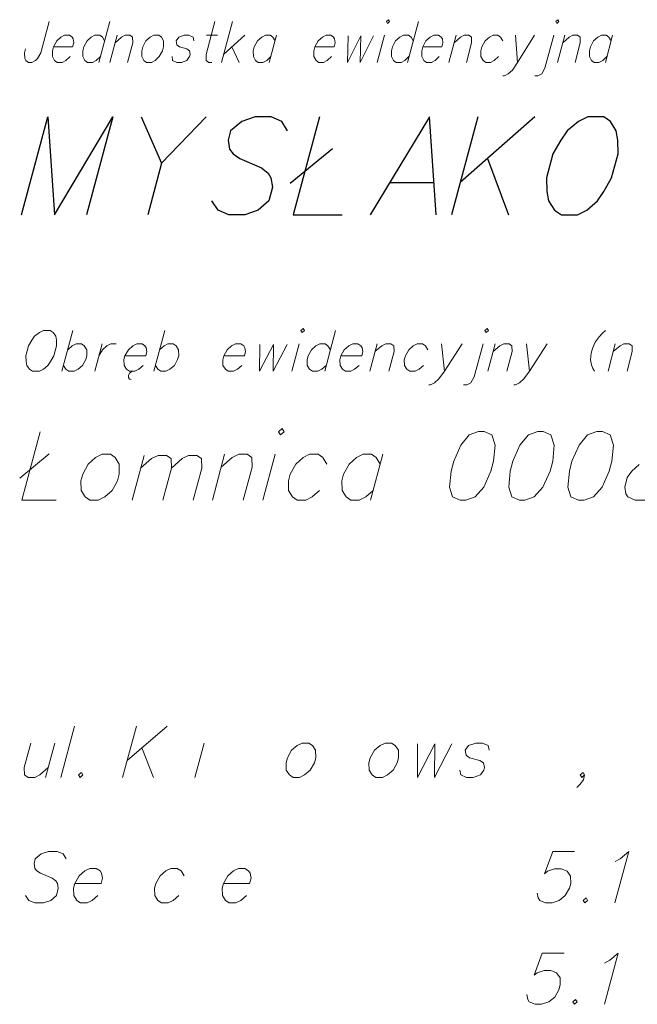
# Model space of a CAD drawing. Header units: metres. Extents: x 5555129 to 5556676, y 5635595 to 5636517.
# Tile 192 of 256: x 5556384 to 5556395, y 5635931 to 5635949. Entities that reach past the tile are written whole.
import ezdxf

# ---------------------------------------------------------------- set-up
doc = ezdxf.new("R2010")
doc.units = ezdxf.units.M
doc.header["$MEASUREMENT"] = 0
doc.layers.add('#RAMKA', color=7, linetype='Continuous', lineweight=18)

# ---------------------------------------------------------------- blocks, each defined once
blk = doc.blocks.new('*U1907')
at = {"layer": '#RAMKA', "color": 7, "linetype": 'ByBlock', "lineweight": 18}
blk.add_line((5555271.419, 5636190.194), (5555271.223, 5636189.464), dxfattribs=at)
at = {"layer": '#RAMKA', "color": 7, "linetype": 'ByBlock', "lineweight": 18, "flags": 128}
blk.add_lwpolyline([(5555271.326, 5636189.849), (5555271.287, 5636189.918), (5555271.24, 5636189.953), (5555271.154, 5636189.953), (5555271.087, 5636189.918), (5555271.012, 5636189.849), (5555270.954, 5636189.74), (5555270.935, 5636189.671), (5555270.936, 5636189.567), (5555270.975, 5636189.498), (5555271.023, 5636189.464), (5555271.109, 5636189.464), (5555271.175, 5636189.498), (5555271.251, 5636189.567)], dxfattribs=at)
blk = doc.blocks.new('*U1908')
at = {"layer": '#RAMKA', "color": 7, "linetype": 'ByBlock', "lineweight": 18}
blk.add_line((5555271.554, 5636189.953), (5555271.423, 5636189.464), dxfattribs=at)
at = {"layer": '#RAMKA', "color": 7, "linetype": 'ByBlock', "lineweight": 18, "flags": 128}
blk.add_lwpolyline([(5555271.517, 5636189.815), (5555271.63, 5636189.918), (5555271.697, 5636189.953), (5555271.782, 5636189.953), (5555271.83, 5636189.918), (5555271.831, 5636189.815), (5555271.737, 5636189.464)], dxfattribs=at)
blk = doc.blocks.new('*U1909')
at = {"layer": '#RAMKA', "color": 7, "linetype": 'ByBlock', "lineweight": 18}
blk.add_line((5555273.154, 5636189.953), (5555273.354, 5636189.953), dxfattribs=at)
at = {"layer": '#RAMKA', "color": 7, "linetype": 'ByBlock', "lineweight": 18, "flags": 128}
blk.add_lwpolyline([(5555273.305, 5636190.194), (5555273.146, 5636189.602), (5555273.147, 5636189.498), (5555273.195, 5636189.464), (5555273.252, 5636189.464)], dxfattribs=at)
blk = doc.blocks.new('*U1910')
at = {"layer": '#RAMKA', "color": 7, "linetype": 'ByBlock', "lineweight": 18}
for p, q in [((5555273.619, 5636190.194), (5555273.423, 5636189.464)), ((5555273.84, 5636189.953), (5555273.46, 5636189.602)), ((5555273.611, 5636189.74), (5555273.737, 5636189.464))]:
    blk.add_line(p, q, dxfattribs=at)
blk = doc.blocks.new('*U1911')
at = {"layer": '#RAMKA', "color": 7, "linetype": 'ByBlock', "lineweight": 18}
blk.add_line((5555274.411, 5636189.953), (5555274.28, 5636189.464), dxfattribs=at)
at = {"layer": '#RAMKA', "color": 7, "linetype": 'ByBlock', "lineweight": 18, "flags": 128}
blk.add_lwpolyline([(5555274.384, 5636189.849), (5555274.345, 5636189.918), (5555274.297, 5636189.953), (5555274.211, 5636189.953), (5555274.145, 5636189.918), (5555274.069, 5636189.849), (5555274.011, 5636189.74), (5555273.993, 5636189.671), (5555273.994, 5636189.567), (5555274.032, 5636189.498), (5555274.08, 5636189.464), (5555274.166, 5636189.464), (5555274.233, 5636189.498), (5555274.308, 5636189.567)], dxfattribs=at)
blk = doc.blocks.new('*U1912')
at = {"layer": '#RAMKA', "color": 7, "linetype": 'ByBlock', "lineweight": 18}
blk.add_line((5555276.344, 5636189.953), (5555276.213, 5636189.464), dxfattribs=at)
at = {"layer": '#RAMKA', "color": 7, "linetype": 'ByBlock', "lineweight": 18, "flags": 128}
blk.add_lwpolyline([(5555276.38, 5636190.194), (5555276.4, 5636190.16), (5555276.437, 5636190.194), (5555276.418, 5636190.229), (5555276.38, 5636190.194)], dxfattribs=at)
blk = doc.blocks.new('*U1913')
at = {"layer": '#RAMKA', "color": 7, "linetype": 'ByBlock', "lineweight": 18}
blk.add_line((5555276.952, 5636190.194), (5555276.756, 5636189.464), dxfattribs=at)
at = {"layer": '#RAMKA', "color": 7, "linetype": 'ByBlock', "lineweight": 18, "flags": 128}
blk.add_lwpolyline([(5555276.859, 5636189.849), (5555276.821, 5636189.918), (5555276.773, 5636189.953), (5555276.687, 5636189.953), (5555276.621, 5636189.918), (5555276.545, 5636189.849), (5555276.487, 5636189.74), (5555276.469, 5636189.671), (5555276.469, 5636189.567), (5555276.508, 5636189.498), (5555276.556, 5636189.464), (5555276.642, 5636189.464), (5555276.708, 5636189.498), (5555276.784, 5636189.567)], dxfattribs=at)
blk = doc.blocks.new('*U1914')
at = {"layer": '#RAMKA', "color": 7, "linetype": 'ByBlock', "lineweight": 18}
blk.add_line((5555277.63, 5636189.953), (5555277.499, 5636189.464), dxfattribs=at)
at = {"layer": '#RAMKA', "color": 7, "linetype": 'ByBlock', "lineweight": 18, "flags": 128}
blk.add_lwpolyline([(5555277.593, 5636189.815), (5555277.707, 5636189.918), (5555277.773, 5636189.953), (5555277.859, 5636189.953), (5555277.907, 5636189.918), (5555277.907, 5636189.815), (5555277.813, 5636189.464)], dxfattribs=at)
blk = doc.blocks.new('*U1915')
at = {"layer": '#RAMKA', "color": 7, "linetype": 'ByBlock', "lineweight": 18}
blk.add_line((5555278.692, 5636189.953), (5555278.732, 5636189.464), dxfattribs=at)
at = {"layer": '#RAMKA', "color": 7, "linetype": 'ByBlock', "lineweight": 18, "flags": 128}
blk.add_lwpolyline([(5555279.035, 5636189.953), (5555278.732, 5636189.464), (5555278.638, 5636189.326), (5555278.563, 5636189.257), (5555278.496, 5636189.222), (5555278.468, 5636189.222)], dxfattribs=at)
blk = doc.blocks.new('*U1916')
at = {"layer": '#RAMKA', "color": 7, "linetype": 'ByBlock', "lineweight": 18, "flags": 128}
for points in [[(5555279.414, 5636190.194), (5555279.433, 5636190.16), (5555279.471, 5636190.194), (5555279.452, 5636190.229), (5555279.414, 5636190.194)], [(5555279.378, 5636189.953), (5555279.219, 5636189.36), (5555279.163, 5636189.257), (5555279.096, 5636189.222), (5555279.039, 5636189.222)]]:
    blk.add_lwpolyline(points, dxfattribs=at)
blk = doc.blocks.new('*U1917')
at = {"layer": '#RAMKA', "color": 7, "linetype": 'ByBlock', "lineweight": 18}
blk.add_line((5555279.578, 5636189.953), (5555279.447, 5636189.464), dxfattribs=at)
at = {"layer": '#RAMKA', "color": 7, "linetype": 'ByBlock', "lineweight": 18, "flags": 128}
blk.add_lwpolyline([(5555279.541, 5636189.815), (5555279.654, 5636189.918), (5555279.721, 5636189.953), (5555279.807, 5636189.953), (5555279.854, 5636189.918), (5555279.855, 5636189.815), (5555279.761, 5636189.464)], dxfattribs=at)
blk = doc.blocks.new('*U1918')
at = {"layer": '#RAMKA', "color": 7, "linetype": 'ByBlock', "lineweight": 18}
blk.add_line((5555280.435, 5636189.953), (5555280.304, 5636189.464), dxfattribs=at)
at = {"layer": '#RAMKA', "color": 7, "linetype": 'ByBlock', "lineweight": 18, "flags": 128}
blk.add_lwpolyline([(5555280.407, 5636189.849), (5555280.369, 5636189.918), (5555280.321, 5636189.953), (5555280.235, 5636189.953), (5555280.169, 5636189.918), (5555280.093, 5636189.849), (5555280.035, 5636189.74), (5555280.017, 5636189.671), (5555280.018, 5636189.567), (5555280.056, 5636189.498), (5555280.104, 5636189.464), (5555280.19, 5636189.464), (5555280.256, 5636189.498), (5555280.332, 5636189.567)], dxfattribs=at)
blk = doc.blocks.new('*U1934')
at = {"layer": '#RAMKA', "color": 7, "linetype": 'ByBlock', "lineweight": 18}
blk.add_line((5555270.758, 5636184.654), (5555270.563, 5636183.924), dxfattribs=at)
at = {"layer": '#RAMKA', "color": 7, "linetype": 'ByBlock', "lineweight": 18, "flags": 128}
blk.add_lwpolyline([(5555270.666, 5636184.309), (5555270.747, 5636184.378), (5555270.818, 5636184.413), (5555270.911, 5636184.413), (5555270.964, 5636184.378), (5555271.008, 5636184.309), (5555271.009, 5636184.2), (5555270.991, 5636184.131), (5555270.932, 5636184.027), (5555270.851, 5636183.958), (5555270.78, 5636183.924), (5555270.687, 5636183.924), (5555270.634, 5636183.958), (5555270.59, 5636184.027)], dxfattribs=at)
blk = doc.blocks.new('*U1935')
at = {"layer": '#RAMKA', "color": 7, "linetype": 'ByBlock', "lineweight": 18}
blk.add_line((5555271.284, 5636184.413), (5555271.153, 5636183.924), dxfattribs=at)
at = {"layer": '#RAMKA', "color": 7, "linetype": 'ByBlock', "lineweight": 18, "flags": 128}
blk.add_lwpolyline([(5555271.227, 5636184.2), (5555271.287, 5636184.309), (5555271.368, 5636184.378), (5555271.439, 5636184.413), (5555271.532, 5636184.413)], dxfattribs=at)
blk = doc.blocks.new('*U1936')
at = {"layer": '#RAMKA', "color": 7, "linetype": 'ByBlock', "lineweight": 18}
for p, q in [((5555271.807, 5636183.912), (5555271.775, 5636183.889)), ((5555271.841, 5636183.924), (5555271.807, 5636183.912)), ((5555271.775, 5636183.889), (5555271.754, 5636183.849)), ((5555271.754, 5636183.849), (5555271.754, 5636183.809)), ((5555271.754, 5636183.809), (5555271.772, 5636183.78)), ((5555271.772, 5636183.78), (5555271.801, 5636183.774))]:
    blk.add_line(p, q, dxfattribs=at)
at = {"layer": '#RAMKA', "color": 7, "linetype": 'ByBlock', "lineweight": 18, "flags": 128}
blk.add_lwpolyline([(5555271.693, 5636184.2), (5555272.065, 5636184.2), (5555272.086, 5636184.275), (5555272.073, 5636184.344), (5555272.051, 5636184.378), (5555271.998, 5636184.413), (5555271.905, 5636184.413), (5555271.834, 5636184.378), (5555271.753, 5636184.309), (5555271.693, 5636184.2), (5555271.674, 5636184.131), (5555271.678, 5636184.027), (5555271.721, 5636183.958), (5555271.774, 5636183.924), (5555271.867, 5636183.924), (5555271.939, 5636183.958), (5555272.019, 5636184.027)], dxfattribs=at)
blk = doc.blocks.new('*U1937')
at = {"layer": '#RAMKA', "color": 7, "linetype": 'ByBlock', "lineweight": 18}
blk.add_line((5555272.405, 5636184.654), (5555272.209, 5636183.924), dxfattribs=at)
at = {"layer": '#RAMKA', "color": 7, "linetype": 'ByBlock', "lineweight": 18, "flags": 128}
blk.add_lwpolyline([(5555272.312, 5636184.309), (5555272.393, 5636184.378), (5555272.464, 5636184.413), (5555272.557, 5636184.413), (5555272.61, 5636184.378), (5555272.654, 5636184.309), (5555272.656, 5636184.2), (5555272.637, 5636184.131), (5555272.578, 5636184.027), (5555272.498, 5636183.958), (5555272.426, 5636183.924), (5555272.333, 5636183.924), (5555272.28, 5636183.958), (5555272.237, 5636184.027)], dxfattribs=at)
blk = doc.blocks.new('*U1938')
at = {"layer": '#RAMKA', "color": 7, "linetype": 'ByBlock', "lineweight": 18}
blk.add_line((5555274.814, 5636184.413), (5555274.683, 5636183.924), dxfattribs=at)
at = {"layer": '#RAMKA', "color": 7, "linetype": 'ByBlock', "lineweight": 18, "flags": 128}
blk.add_lwpolyline([(5555274.847, 5636184.654), (5555274.869, 5636184.62), (5555274.909, 5636184.654), (5555274.888, 5636184.689), (5555274.847, 5636184.654)], dxfattribs=at)
blk = doc.blocks.new('*U1939')
at = {"layer": '#RAMKA', "color": 7, "linetype": 'ByBlock', "lineweight": 18}
blk.add_line((5555275.469, 5636184.654), (5555275.273, 5636183.924), dxfattribs=at)
at = {"layer": '#RAMKA', "color": 7, "linetype": 'ByBlock', "lineweight": 18, "flags": 128}
blk.add_lwpolyline([(5555275.376, 5636184.309), (5555275.332, 5636184.378), (5555275.28, 5636184.413), (5555275.186, 5636184.413), (5555275.115, 5636184.378), (5555275.034, 5636184.309), (5555274.974, 5636184.2), (5555274.956, 5636184.131), (5555274.959, 5636184.027), (5555275.002, 5636183.958), (5555275.055, 5636183.924), (5555275.149, 5636183.924), (5555275.22, 5636183.958), (5555275.301, 5636184.027)], dxfattribs=at)
blk = doc.blocks.new('*U1940')
at = {"layer": '#RAMKA', "color": 7, "linetype": 'ByBlock', "lineweight": 18}
blk.add_line((5555276.211, 5636184.413), (5555276.08, 5636183.924), dxfattribs=at)
at = {"layer": '#RAMKA', "color": 7, "linetype": 'ByBlock', "lineweight": 18, "flags": 128}
blk.add_lwpolyline([(5555276.174, 5636184.275), (5555276.295, 5636184.378), (5555276.367, 5636184.413), (5555276.46, 5636184.413), (5555276.513, 5636184.378), (5555276.516, 5636184.275), (5555276.422, 5636183.924)], dxfattribs=at)
blk = doc.blocks.new('*U1941')
at = {"layer": '#RAMKA', "color": 7, "linetype": 'ByBlock', "lineweight": 18}
blk.add_line((5555277.366, 5636184.413), (5555277.421, 5636183.924), dxfattribs=at)
at = {"layer": '#RAMKA', "color": 7, "linetype": 'ByBlock', "lineweight": 18, "flags": 128}
blk.add_lwpolyline([(5555277.739, 5636184.413), (5555277.421, 5636183.924), (5555277.322, 5636183.786), (5555277.242, 5636183.717), (5555277.17, 5636183.682), (5555277.139, 5636183.682)], dxfattribs=at)
blk = doc.blocks.new('*U1942')
at = {"layer": '#RAMKA', "color": 7, "linetype": 'ByBlock', "lineweight": 18, "flags": 128}
for points in [[(5555278.145, 5636184.654), (5555278.167, 5636184.62), (5555278.207, 5636184.654), (5555278.185, 5636184.689), (5555278.145, 5636184.654)], [(5555278.111, 5636184.413), (5555277.953, 5636183.82), (5555277.894, 5636183.717), (5555277.822, 5636183.682), (5555277.76, 5636183.682)]]:
    blk.add_lwpolyline(points, dxfattribs=at)
blk = doc.blocks.new('*U1943')
at = {"layer": '#RAMKA', "color": 7, "linetype": 'ByBlock', "lineweight": 18}
blk.add_line((5555278.329, 5636184.413), (5555278.198, 5636183.924), dxfattribs=at)
at = {"layer": '#RAMKA', "color": 7, "linetype": 'ByBlock', "lineweight": 18, "flags": 128}
blk.add_lwpolyline([(5555278.292, 5636184.275), (5555278.413, 5636184.378), (5555278.484, 5636184.413), (5555278.577, 5636184.413), (5555278.63, 5636184.378), (5555278.634, 5636184.275), (5555278.54, 5636183.924)], dxfattribs=at)
blk = doc.blocks.new('*U1944')
at = {"layer": '#RAMKA', "color": 7, "linetype": 'ByBlock', "lineweight": 18}
blk.add_line((5555278.888, 5636184.413), (5555278.943, 5636183.924), dxfattribs=at)
at = {"layer": '#RAMKA', "color": 7, "linetype": 'ByBlock', "lineweight": 18, "flags": 128}
blk.add_lwpolyline([(5555279.261, 5636184.413), (5555278.943, 5636183.924), (5555278.844, 5636183.786), (5555278.764, 5636183.717), (5555278.692, 5636183.682), (5555278.661, 5636183.682)], dxfattribs=at)
blk = doc.blocks.new('*U1945')
at = {"layer": '#RAMKA', "color": 7, "linetype": 'ByBlock', "lineweight": 18}
blk.add_line((5555280.483, 5636184.413), (5555280.352, 5636183.924), dxfattribs=at)
at = {"layer": '#RAMKA', "color": 7, "linetype": 'ByBlock', "lineweight": 18, "flags": 128}
blk.add_lwpolyline([(5555280.446, 5636184.275), (5555280.567, 5636184.378), (5555280.638, 5636184.413), (5555280.731, 5636184.413), (5555280.784, 5636184.378), (5555280.787, 5636184.275), (5555280.693, 5636183.924)], dxfattribs=at)
blk = doc.blocks.new('*U2338')
at = {"layer": '#RAMKA', "color": 7, "linetype": 'ByBlock', "lineweight": 25}
blk.add_line((5555273.147, 5636188.485), (5555272.348, 5636187.656), dxfattribs=at)
at = {"layer": '#RAMKA', "color": 7, "linetype": 'ByBlock', "lineweight": 25, "flags": 128}
blk.add_lwpolyline([(5555271.981, 5636188.485), (5555272.348, 5636187.656), (5555272.1, 5636186.73)], dxfattribs=at)
blk = doc.blocks.new('*U2339')
at = {"layer": '#RAMKA', "color": 7, "linetype": 'ByBlock', "lineweight": 25}
blk.add_line((5555274.656, 5636187.297), (5555275.412, 5636187.918), dxfattribs=at)
at = {"layer": '#RAMKA', "color": 7, "linetype": 'ByBlock', "lineweight": 25, "flags": 128}
blk.add_lwpolyline([(5555275.179, 5636188.485), (5555274.709, 5636186.73), (5555275.586, 5636186.73)], dxfattribs=at)
blk = doc.blocks.new('*U2340')
at = {"layer": '#RAMKA', "color": 7, "linetype": 'ByBlock', "lineweight": 25}
blk.add_line((5555276.439, 5636187.31), (5555277.232, 5636187.31), dxfattribs=at)
at = {"layer": '#RAMKA', "color": 7, "linetype": 'ByBlock', "lineweight": 25, "flags": 128}
blk.add_lwpolyline([(5555277.269, 5636186.73), (5555277.15, 5636188.485), (5555276.091, 5636186.73)], dxfattribs=at)
blk = doc.blocks.new('*U2341')
at = {"layer": '#RAMKA', "color": 7, "linetype": 'ByBlock', "lineweight": 25}
for p, q in [((5555278.016, 5636188.485), (5555277.546, 5636186.73)), ((5555279.038, 5636188.485), (5555277.701, 5636187.31)), ((5555278.189, 5636187.739), (5555278.568, 5636186.73))]:
    blk.add_line(p, q, dxfattribs=at)
blk = doc.blocks.new('*U2344')
at = {"layer": '#RAMKA', "color": 7, "linetype": 'ByBlock', "lineweight": 18}
blk.add_line((5555269.806, 5636182.008), (5555270.335, 5636182.443), dxfattribs=at)
at = {"layer": '#RAMKA', "color": 7, "linetype": 'ByBlock', "lineweight": 18, "flags": 128}
blk.add_lwpolyline([(5555270.172, 5636182.839), (5555269.842, 5636181.611), (5555270.457, 5636181.611)], dxfattribs=at)
blk = doc.blocks.new('*U2345')
at = {"layer": '#RAMKA', "color": 7, "linetype": 'ByBlock', "lineweight": 18}
blk.add_line((5555272.035, 5636182.414), (5555271.82, 5636181.611), dxfattribs=at)
at = {"layer": '#RAMKA', "color": 7, "linetype": 'ByBlock', "lineweight": 18, "flags": 128}
for points in [[(5555271.974, 5636182.187), (5555272.168, 5636182.357), (5555272.29, 5636182.414), (5555272.438, 5636182.414), (5555272.521, 5636182.357), (5555272.525, 5636182.187), (5555272.371, 5636181.611)], [(5555272.525, 5636182.187), (5555272.719, 5636182.357), (5555272.833, 5636182.414), (5555272.981, 5636182.414), (5555273.064, 5636182.357), (5555273.068, 5636182.187), (5555272.913, 5636181.611)]]:
    blk.add_lwpolyline(points, dxfattribs=at)
blk = doc.blocks.new('*U2346')
at = {"layer": '#RAMKA', "color": 7, "linetype": 'ByBlock', "lineweight": 18}
blk.add_line((5555273.479, 5636182.433), (5555273.259, 5636181.611), dxfattribs=at)
at = {"layer": '#RAMKA', "color": 7, "linetype": 'ByBlock', "lineweight": 18, "flags": 128}
blk.add_lwpolyline([(5555273.417, 5636182.201), (5555273.615, 5636182.375), (5555273.731, 5636182.433), (5555273.883, 5636182.433), (5555273.968, 5636182.375), (5555273.972, 5636182.201), (5555273.814, 5636181.611)], dxfattribs=at)
blk = doc.blocks.new('*U2347')
at = {"layer": '#RAMKA', "color": 7, "linetype": 'ByBlock', "lineweight": 18}
blk.add_line((5555274.388, 5636182.433), (5555274.167, 5636181.611), dxfattribs=at)
at = {"layer": '#RAMKA', "color": 7, "linetype": 'ByBlock', "lineweight": 18, "flags": 128}
blk.add_lwpolyline([(5555274.446, 5636182.839), (5555274.481, 5636182.781), (5555274.547, 5636182.839), (5555274.512, 5636182.897), (5555274.446, 5636182.839)], dxfattribs=at)
blk = doc.blocks.new('*U2348')
at = {"layer": '#RAMKA', "color": 7, "linetype": 'ByBlock', "lineweight": 18}
blk.add_line((5555276.315, 5636182.433), (5555276.094, 5636181.611), dxfattribs=at)
at = {"layer": '#RAMKA', "color": 7, "linetype": 'ByBlock', "lineweight": 18, "flags": 128}
blk.add_lwpolyline([(5555276.268, 5636182.259), (5555276.198, 5636182.375), (5555276.113, 5636182.433), (5555275.961, 5636182.433), (5555275.845, 5636182.375), (5555275.713, 5636182.259), (5555275.613, 5636182.075), (5555275.582, 5636181.959), (5555275.586, 5636181.785), (5555275.656, 5636181.669), (5555275.741, 5636181.611), (5555275.893, 5636181.611), (5555276.009, 5636181.669), (5555276.141, 5636181.785)], dxfattribs=at)
blk = doc.blocks.new('*U2350')
at = {"layer": '#RAMKA', "color": 7, "linetype": 'ByBlock', "lineweight": 18}
blk.add_line((5555270.435, 5636177.254), (5555270.27, 5636176.639), dxfattribs=at)
at = {"layer": '#RAMKA', "color": 7, "linetype": 'ByBlock', "lineweight": 18, "flags": 128}
blk.add_lwpolyline([(5555270.005, 5636177.254), (5555269.887, 5636176.813), (5555269.891, 5636176.682), (5555269.958, 5636176.639), (5555270.075, 5636176.639), (5555270.165, 5636176.682), (5555270.317, 5636176.813)], dxfattribs=at)
blk = doc.blocks.new('*U2351')
at = {"layer": '#RAMKA', "color": 7, "linetype": 'ByBlock', "lineweight": 18}
for p, q in [((5555271.897, 5636177.558), (5555271.651, 5636176.639)), ((5555272.451, 5636177.558), (5555271.733, 5636176.943)), ((5555271.995, 5636177.167), (5555272.205, 5636176.639))]:
    blk.add_line(p, q, dxfattribs=at)
blk = doc.blocks.new('*U2352')
at = {"layer": '#RAMKA', "color": 7, "linetype": 'ByBlock', "lineweight": 18}
blk.add_line((5555273.112, 5636177.254), (5555272.947, 5636176.639), dxfattribs=at)

msp = doc.modelspace()

# ---------------------------------------------------------------- linework, layer by layer
at = {"layer": '#RAMKA', "color": 7, "linetype": 'Continuous', "lineweight": 18}
msp.add_line((5556385.36169, 5635935.86551), (5556385.11542, 5635934.94641), dxfattribs=at)
at = {"layer": '#RAMKA', "color": 7, "linetype": 'Continuous', "lineweight": 18, "flags": 128}
for points in [[(5556384.9043, 5635948.50176), (5556384.75478, 5635947.94373), (5556384.69846, 5635947.84019), (5556384.66063, 5635947.80567), (5556384.59423, 5635947.77116), (5556384.53708, 5635947.77116), (5556384.48918, 5635947.80567), (5556384.46985, 5635947.84019), (5556384.46422, 5635947.94373), (5556384.48272, 5635948.01276)], [(5556384.98248, 5635948.04727), (5556385.32539, 5635948.04727), (5556385.34544, 5635948.1221), (5556385.33536, 5635948.19113), (5556385.31603, 5635948.22564), (5556385.26813, 5635948.26016), (5556385.1824, 5635948.26016), (5556385.116, 5635948.22564), (5556385.04035, 5635948.15661), (5556384.98248, 5635948.04727), (5556384.96398, 5635947.97824), (5556384.96482, 5635947.8747), (5556385.00347, 5635947.80567), (5556385.05137, 5635947.77116), (5556385.1371, 5635947.77116), (5556385.2035, 5635947.80567), (5556385.27915, 5635947.8747)], [(5556386.78265, 5635948.26016), (5556386.71625, 5635948.22564), (5556386.6406, 5635948.15661), (5556386.58273, 5635948.04727), (5556386.56423, 5635947.97824), (5556386.56506, 5635947.8747), (5556386.60372, 5635947.80567), (5556386.65162, 5635947.77116), (5556386.73735, 5635947.77116), (5556386.80375, 5635947.80567), (5556386.8794, 5635947.8747), (5556386.93572, 5635947.97824), (5556386.95421, 5635948.04727), (5556386.95494, 5635948.15661), (5556386.91628, 5635948.22564), (5556386.86838, 5635948.26016), (5556386.78265, 5635948.26016)], [(5556387.49788, 5635948.15661), (5556387.4878, 5635948.22564), (5556387.41132, 5635948.26016), (5556387.32559, 5635948.26016), (5556387.23061, 5635948.22564), (5556387.18354, 5635948.15661), (5556387.19362, 5635948.08758), (5556387.23997, 5635948.04727), (5556387.3736, 5635948.01276), (5556387.42151, 5635947.97824), (5556387.43159, 5635947.90921), (5556387.42234, 5635947.8747), (5556387.37527, 5635947.80567), (5556387.28029, 5635947.77116), (5556387.19456, 5635947.77116), (5556387.11808, 5635947.80567), (5556387.108, 5635947.8747)], [(5556389.66892, 5635948.04727), (5556390.01183, 5635948.04727), (5556390.03188, 5635948.1221), (5556390.0218, 5635948.19113), (5556390.00247, 5635948.22564), (5556389.95457, 5635948.26016), (5556389.86884, 5635948.26016), (5556389.80244, 5635948.22564), (5556389.72679, 5635948.15661), (5556389.66892, 5635948.04727), (5556389.65042, 5635947.97824), (5556389.65125, 5635947.8747), (5556389.68991, 5635947.80567), (5556389.73781, 5635947.77116), (5556389.82354, 5635947.77116), (5556389.88994, 5635947.80567), (5556389.96559, 5635947.8747)], [(5556390.26587, 5635948.24883), (5556390.25417, 5635947.77116), (5556390.49388, 5635948.24883), (5556390.47754, 5635947.77116), (5556390.71717, 5635948.24883)], [(5556391.60159, 5635948.04727), (5556391.9445, 5635948.04727), (5556391.96455, 5635948.1221), (5556391.95447, 5635948.19113), (5556391.93514, 5635948.22564), (5556391.88724, 5635948.26016), (5556391.80151, 5635948.26016), (5556391.73511, 5635948.22564), (5556391.65947, 5635948.15661), (5556391.60159, 5635948.04727), (5556391.5831, 5635947.97824), (5556391.58393, 5635947.8747), (5556391.62258, 5635947.80567), (5556391.67049, 5635947.77116), (5556391.75621, 5635947.77116), (5556391.82261, 5635947.80567), (5556391.89826, 5635947.8747)], [(5556393.03591, 5635948.15661), (5556392.99725, 5635948.22564), (5556392.94935, 5635948.26016), (5556392.86362, 5635948.26016), (5556392.79722, 5635948.22564), (5556392.72157, 5635948.15661), (5556392.6637, 5635948.04727), (5556392.6452, 5635947.97824), (5556392.64603, 5635947.8747), (5556392.68469, 5635947.80567), (5556392.73259, 5635947.77116), (5556392.81832, 5635947.77116), (5556392.88472, 5635947.80567), (5556392.96037, 5635947.8747)], [(5556384.80184, 5635942.96171), (5556384.73046, 5635942.9272), (5556384.64462, 5635942.85817), (5556384.59506, 5635942.78914), (5556384.53626, 5635942.68559), (5556384.48846, 5635942.50722), (5556384.49178, 5635942.40368), (5556384.50435, 5635942.33465), (5556384.55319, 5635942.26562), (5556384.60607, 5635942.23111), (5556384.73032, 5635942.23111), (5556384.8017, 5635942.26562), (5556384.88232, 5635942.33465), (5556384.93188, 5635942.40368), (5556384.99069, 5635942.50722), (5556385.03848, 5635942.68559), (5556385.03516, 5635942.78914), (5556385.0226, 5635942.85817), (5556384.97897, 5635942.9272), (5556384.92609, 5635942.96171), (5556384.80184, 5635942.96171)], [(5556394.87559, 5635942.96171), (5556394.82184, 5635942.91569), (5556394.76193, 5635942.84666), (5556394.69585, 5635942.75462), (5556394.64431, 5635942.63957), (5556394.62118, 5635942.55324), (5556394.61106, 5635942.4382), (5556394.62782, 5635942.34616), (5556394.65074, 5635942.27713), (5556394.67983, 5635942.23111)], [(5556388.03487, 5635942.50722), (5556388.40763, 5635942.50722), (5556388.42768, 5635942.58205), (5556388.41511, 5635942.65108), (5556388.3933, 5635942.68559), (5556388.34042, 5635942.72011), (5556388.24723, 5635942.72011), (5556388.17586, 5635942.68559), (5556388.09523, 5635942.61656), (5556388.03487, 5635942.50722), (5556388.01638, 5635942.4382), (5556388.01969, 5635942.33465), (5556388.06332, 5635942.26562), (5556388.1162, 5635942.23111), (5556388.20939, 5635942.23111), (5556388.28077, 5635942.26562), (5556388.36139, 5635942.33465)], [(5556388.67908, 5635942.70878), (5556388.67751, 5635942.23111), (5556388.92694, 5635942.70878), (5556388.92031, 5635942.23111), (5556389.16967, 5635942.70878)], [(5556390.13576, 5635942.50722), (5556390.50852, 5635942.50722), (5556390.52857, 5635942.58205), (5556390.516, 5635942.65108), (5556390.49419, 5635942.68559), (5556390.44131, 5635942.72011), (5556390.34812, 5635942.72011), (5556390.27675, 5635942.68559), (5556390.19613, 5635942.61656), (5556390.13576, 5635942.50722), (5556390.11727, 5635942.4382), (5556390.12059, 5635942.33465), (5556390.16422, 5635942.26562), (5556390.2171, 5635942.23111), (5556390.31028, 5635942.23111), (5556390.38166, 5635942.26562), (5556390.46228, 5635942.33465)], [(5556391.69237, 5635942.61656), (5556391.64874, 5635942.68559), (5556391.59586, 5635942.72011), (5556391.50267, 5635942.72011), (5556391.4313, 5635942.68559), (5556391.35068, 5635942.61656), (5556391.29032, 5635942.50722), (5556391.27182, 5635942.4382), (5556391.27514, 5635942.33465), (5556391.31877, 5635942.26562), (5556391.37165, 5635942.23111), (5556391.46484, 5635942.23111), (5556391.53621, 5635942.26562), (5556391.61683, 5635942.33465)], [(5556392.60256, 5635941.14679), (5556392.43554, 5635941.08876), (5556392.28529, 5635940.9049), (5556392.15691, 5635940.61472), (5556392.11026, 5635940.44062), (5556392.08313, 5635940.15044), (5556392.13746, 5635939.97633), (5556392.27338, 5635939.91829), (5556392.37437, 5635939.91829), (5556392.54139, 5635939.97633), (5556392.69737, 5635940.15044), (5556392.82562, 5635940.44062), (5556392.87227, 5635940.61472), (5556392.89953, 5635940.9049), (5556392.83946, 5635941.08876), (5556392.70354, 5635941.14679), (5556392.60256, 5635941.14679)], [(5556393.66287, 5635941.14679), (5556393.49585, 5635941.08876), (5556393.3456, 5635940.9049), (5556393.21723, 5635940.61472), (5556393.17058, 5635940.44062), (5556393.14345, 5635940.15044), (5556393.19778, 5635939.97633), (5556393.3337, 5635939.91829), (5556393.43468, 5635939.91829), (5556393.6017, 5635939.97633), (5556393.75769, 5635940.15044), (5556393.88593, 5635940.44062), (5556393.93259, 5635940.61472), (5556393.95985, 5635940.9049), (5556393.89978, 5635941.08876), (5556393.76386, 5635941.14679), (5556393.66287, 5635941.14679)], [(5556394.72319, 5635941.14679), (5556394.55616, 5635941.08876), (5556394.40592, 5635940.9049), (5556394.27754, 5635940.61472), (5556394.23089, 5635940.44062), (5556394.20376, 5635940.15044), (5556394.25809, 5635939.97633), (5556394.39401, 5635939.91829), (5556394.495, 5635939.91829), (5556394.66202, 5635939.97633), (5556394.818, 5635940.15044), (5556394.94625, 5635940.44062), (5556394.9929, 5635940.61472), (5556395.02016, 5635940.9049), (5556394.96009, 5635941.08876), (5556394.82417, 5635941.14679), (5556394.72319, 5635941.14679)], [(5556385.85444, 5635940.74054), (5556385.73791, 5635940.68251), (5556385.60583, 5635940.56644), (5556385.50607, 5635940.38258), (5556385.47497, 5635940.26651), (5556385.47881, 5635940.0924), (5556385.54869, 5635939.97633), (5556385.63412, 5635939.91829), (5556385.78559, 5635939.91829), (5556385.90213, 5635939.97633), (5556386.03421, 5635940.0924), (5556386.13135, 5635940.26651), (5556386.16246, 5635940.38258), (5556386.16123, 5635940.56644), (5556386.09135, 5635940.68251), (5556386.00592, 5635940.74054), (5556385.85444, 5635940.74054)], [(5556389.88048, 5635940.56644), (5556389.8106, 5635940.68251), (5556389.72517, 5635940.74054), (5556389.5737, 5635940.74054), (5556389.45716, 5635940.68251), (5556389.32508, 5635940.56644), (5556389.22533, 5635940.38258), (5556389.19422, 5635940.26651), (5556389.19806, 5635940.0924), (5556389.26794, 5635939.97633), (5556389.35338, 5635939.91829), (5556389.50485, 5635939.91829), (5556389.62138, 5635939.97633), (5556389.75347, 5635940.0924)], [(5556395.61415, 5635939.91829), (5556395.41219, 5635939.91829), (5556395.27626, 5635939.97633), (5556395.24132, 5635940.03437), (5556395.22193, 5635940.15044), (5556395.26859, 5635940.32455), (5556395.35018, 5635940.44062), (5556395.48226, 5635940.55669)], [(5556389.44204, 5635935.56158), (5556389.35225, 5635935.51816), (5556389.25083, 5635935.43132), (5556389.17489, 5635935.29377), (5556389.15163, 5635935.20693), (5556389.1558, 5635935.07667), (5556389.21069, 5635934.98983), (5556389.27721, 5635934.94641), (5556389.39444, 5635934.94641), (5556389.48423, 5635934.98983), (5556389.58565, 5635935.07667), (5556389.65963, 5635935.20693), (5556389.6829, 5635935.29377), (5556389.68068, 5635935.43132), (5556389.62579, 5635935.51816), (5556389.55927, 5635935.56158), (5556389.44204, 5635935.56158)], [(5556390.92698, 5635935.56158), (5556390.83719, 5635935.51816), (5556390.73577, 5635935.43132), (5556390.65983, 5635935.29377), (5556390.63656, 5635935.20693), (5556390.64074, 5635935.07667), (5556390.69563, 5635934.98983), (5556390.76215, 5635934.94641), (5556390.87938, 5635934.94641), (5556390.96917, 5635934.98983), (5556391.07059, 5635935.07667), (5556391.14457, 5635935.20693), (5556391.16784, 5635935.29377), (5556391.16562, 5635935.43132), (5556391.11073, 5635935.51816), (5556391.04421, 5635935.56158), (5556390.92698, 5635935.56158)], [(5556391.50932, 5635935.54733), (5556391.50734, 5635934.94641), (5556391.82113, 5635935.54733), (5556391.81279, 5635934.94641), (5556392.12648, 5635935.54733)], [(5556392.79253, 5635935.43132), (5556392.77672, 5635935.51816), (5556392.67112, 5635935.56158), (5556392.55389, 5635935.56158), (5556392.42502, 5635935.51816), (5556392.36268, 5635935.43132), (5556392.37849, 5635935.34448), (5556392.44305, 5635935.29377), (5556392.6268, 5635935.25035), (5556392.69333, 5635935.20693), (5556392.70913, 5635935.12009), (5556392.6975, 5635935.07667), (5556392.63515, 5635934.98983), (5556392.50629, 5635934.94641), (5556392.38906, 5635934.94641), (5556392.28346, 5635934.98983), (5556392.26765, 5635935.07667)], [(5556385.48392, 5635935.03325), (5556385.43321, 5635934.98983), (5556385.46065, 5635934.94641), (5556385.51136, 5635934.98983), (5556385.48392, 5635935.03325)], [(5556394.5044, 5635934.98983), (5556394.45369, 5635934.94641), (5556394.42625, 5635934.98983), (5556394.47696, 5635935.03325), (5556394.5044, 5635934.98983), (5556394.48114, 5635934.90299), (5556394.41879, 5635934.81616), (5556394.36613, 5635934.76544)], [(5556385.21043, 5635933.48529), (5556385.15555, 5635933.57213), (5556385.04995, 5635933.61555), (5556384.89364, 5635933.61555), (5556384.76477, 5635933.57213), (5556384.65679, 5635933.48529), (5556384.63352, 5635933.39845), (5556384.64933, 5635933.31161), (5556384.68333, 5635933.26819), (5556384.74985, 5635933.22477), (5556384.96105, 5635933.13793), (5556385.02562, 5635933.08722), (5556385.05306, 5635933.0438), (5556385.06887, 5635932.95696), (5556385.03397, 5635932.82671), (5556384.93254, 5635932.73987), (5556384.80368, 5635932.69645), (5556384.64737, 5635932.69645), (5556384.54177, 5635932.73987), (5556384.48032, 5635932.82671)], [(5556394.3239, 5635933.61555), (5556393.93313, 5635933.61555), (5556393.78739, 5635933.21748), (5556393.8381, 5635933.2609), (5556393.96697, 5635933.30432), (5556394.0842, 5635933.30432), (5556394.1898, 5635933.2609), (5556394.25125, 5635933.17406), (5556394.25542, 5635933.0438), (5556394.23215, 5635932.95696), (5556394.15817, 5635932.82671), (5556394.05019, 5635932.73987), (5556393.92132, 5635932.69645), (5556393.80409, 5635932.69645), (5556393.69849, 5635932.73987), (5556393.67105, 5635932.78329), (5556393.65524, 5635932.87013)], [(5556395.05049, 5635933.43458), (5556395.14224, 5635933.48529), (5556395.29437, 5635933.61555), (5556395.0481, 5635932.69645)], [(5556385.36568, 5635933.0438), (5556385.83461, 5635933.0438), (5556385.85983, 5635933.13793), (5556385.84402, 5635933.22477), (5556385.81658, 5635933.26819), (5556385.75006, 5635933.31161), (5556385.63282, 5635933.31161), (5556385.54303, 5635933.26819), (5556385.44161, 5635933.18135), (5556385.36568, 5635933.0438), (5556385.34241, 5635932.95696), (5556385.34658, 5635932.82671), (5556385.40147, 5635932.73987), (5556385.46799, 5635932.69645), (5556385.58522, 5635932.69645), (5556385.67501, 5635932.73987), (5556385.77643, 5635932.82671)], [(5556387.32389, 5635933.18135), (5556387.269, 5635933.26819), (5556387.20248, 5635933.31161), (5556387.08525, 5635933.31161), (5556386.99546, 5635933.26819), (5556386.89404, 5635933.18135), (5556386.8181, 5635933.0438), (5556386.79483, 5635932.95696), (5556386.79901, 5635932.82671), (5556386.8539, 5635932.73987), (5556386.92042, 5635932.69645), (5556387.03765, 5635932.69645), (5556387.12744, 5635932.73987), (5556387.22886, 5635932.82671)], [(5556388.0294, 5635933.0438), (5556388.49833, 5635933.0438), (5556388.52355, 5635933.13793), (5556388.50774, 5635933.22477), (5556388.4803, 5635933.26819), (5556388.41378, 5635933.31161), (5556388.29655, 5635933.31161), (5556388.20676, 5635933.26819), (5556388.10533, 5635933.18135), (5556388.0294, 5635933.0438), (5556388.00613, 5635932.95696), (5556388.01031, 5635932.82671), (5556388.06519, 5635932.73987), (5556388.13171, 5635932.69645), (5556388.24894, 5635932.69645), (5556388.33873, 5635932.73987), (5556388.44016, 5635932.82671)], [(5556394.53085, 5635932.78329), (5556394.48014, 5635932.73987), (5556394.50758, 5635932.69645), (5556394.55829, 5635932.73987), (5556394.53085, 5635932.78329)], [(5556394.1363, 5635931.79454), (5556393.74552, 5635931.79454), (5556393.59978, 5635931.39648), (5556393.6505, 5635931.4399), (5556393.77936, 5635931.48332), (5556393.89659, 5635931.48332), (5556394.00219, 5635931.4399), (5556394.06364, 5635931.35306), (5556394.06782, 5635931.2228), (5556394.04455, 5635931.13596), (5556393.97057, 5635931.0057), (5556393.86258, 5635930.91887), (5556393.73372, 5635930.87545), (5556393.61648, 5635930.87545), (5556393.51089, 5635930.91887), (5556393.48344, 5635930.96228), (5556393.46763, 5635931.04912)], [(5556394.86289, 5635931.61357), (5556394.95463, 5635931.66429), (5556395.10677, 5635931.79454), (5556394.8605, 5635930.87545)], [(5556394.34324, 5635930.96228), (5556394.29253, 5635930.91887), (5556394.31998, 5635930.87545), (5556394.37069, 5635930.91887), (5556394.34324, 5635930.96228)]]:
    msp.add_lwpolyline(points, dxfattribs=at)
at = {"layer": '#RAMKA', "color": 7, "linetype": 'Continuous', "lineweight": 25, "flags": 128}
for points in [[(5556384.41114, 5635945.03736), (5556384.88139, 5635946.79236), (5556385.00029, 5635945.03736), (5556386.04759, 5635946.79236), (5556385.57734, 5635945.03736)], [(5556389.1789, 5635946.54363), (5556389.07907, 5635946.70945), (5556388.8849, 5635946.79236), (5556388.59638, 5635946.79236), (5556388.35777, 5635946.70945), (5556388.15696, 5635946.54363), (5556388.11253, 5635946.37781), (5556388.14023, 5635946.212), (5556388.20226, 5635946.12909), (5556388.32431, 5635946.04618), (5556388.71266, 5635945.88036), (5556388.83097, 5635945.78353), (5556388.88089, 5635945.70062), (5556388.90859, 5635945.53481), (5556388.84194, 5635945.28608), (5556388.65325, 5635945.12026), (5556388.41465, 5635945.03736), (5556388.12612, 5635945.03736), (5556387.93195, 5635945.12026), (5556387.82, 5635945.28608)], [(5556394.55914, 5635946.79236), (5556394.39267, 5635946.70945), (5556394.19186, 5635946.54363), (5556394.0753, 5635946.37781), (5556393.93652, 5635946.12909), (5556393.82172, 5635945.70062), (5556393.8272, 5635945.4519), (5556393.8549, 5635945.28608), (5556393.96685, 5635945.12026), (5556394.08889, 5635945.03736), (5556394.37741, 5635945.03736), (5556394.54389, 5635945.12026), (5556394.73258, 5635945.28608), (5556394.84914, 5635945.4519), (5556394.98792, 5635945.70062), (5556395.10272, 5635946.12909), (5556395.09724, 5635946.37781), (5556395.06954, 5635946.54363), (5556394.96971, 5635946.70945), (5556394.84766, 5635946.79236), (5556394.55914, 5635946.79236)]]:
    msp.add_lwpolyline(points, dxfattribs=at)

# ---------------------------------------------------------------- block references
at = {"layer": '#RAMKA', "color": 7, "linetype": 'Continuous', "lineweight": 18}
for name in ['*U1907', '*U1909', '*U1910', '*U1912', '*U1913', '*U1916', '*U1908', '*U1911', '*U1914', '*U1915', '*U1917', '*U1918', '*U1934', '*U1937', '*U1938', '*U1939', '*U1942', '*U1935', '*U1936', '*U1940', '*U1941', '*U1943', '*U1944', '*U1945', '*U2344', '*U2347', '*U2345', '*U2346', '*U2348', '*U2351', '*U2350', '*U2352']:
    msp.add_blockref(name, (1114.57154, -241.69257), dxfattribs=at)
at = {"layer": '#RAMKA', "color": 7, "linetype": 'Continuous', "lineweight": 25}
for name in ['*U2338', '*U2339', '*U2340', '*U2341']:
    msp.add_blockref(name, (1114.57154, -241.69257), dxfattribs=at)

doc.saveas('drawing.dxf')
